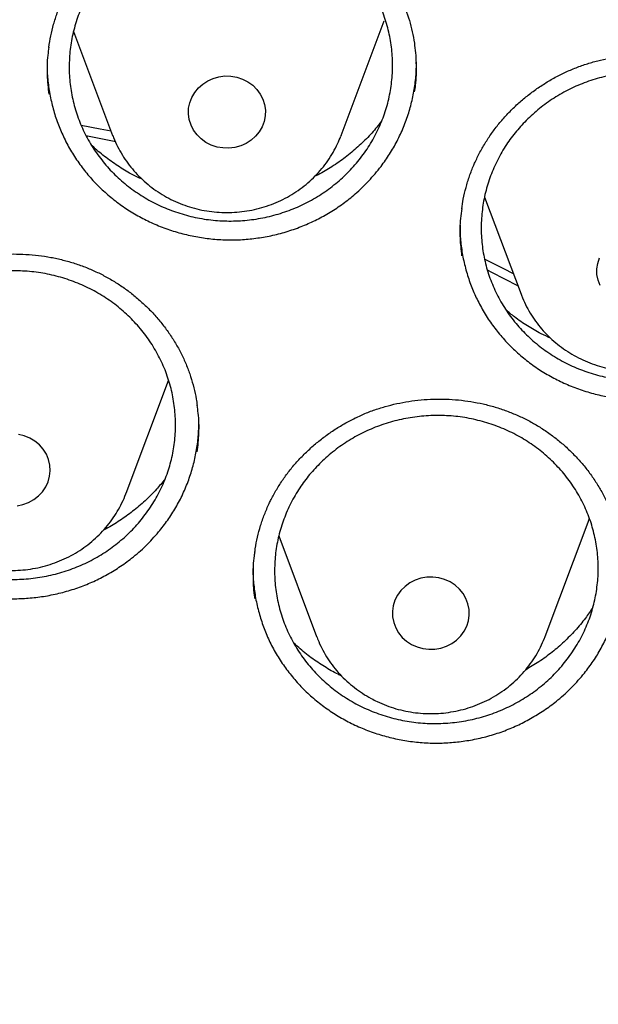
# Model space of a CAD drawing. Header units: millimetres. Extents: x 8 to 1233, y 12 to 1462.
# Tile 60 of 127: x 455 to 461, y 1284 to 1294. Entities that reach past the tile are written whole.
import ezdxf

# ---------------------------------------------------------------- set-up
doc = ezdxf.new("R2010")
doc.units = ezdxf.units.MM

msp = doc.modelspace()

# ---------------------------------------------------------------- linework, layer by layer
at = {"color": 7, "linetype": 'Continuous', "lineweight": 30}
for p, q in [((458.043, 1293.244), (458.49, 1294.433)), ((455.261, 1294.323), (455.667, 1293.244)), ((458.823, 1293.988), (458.823, 1294.006)), ((458.043, 1293.244), (458.04, 1293.235)), ((459.533, 1292.602), (459.912, 1291.595)), ((455.806, 1289.526), (456.247, 1290.698)), ((460.163, 1288.038), (460.61, 1289.226)), ((460.61, 1289.226), (460.625, 1289.266)), ((457.394, 1289.083), (457.787, 1288.038))]:
    msp.add_line(p, q, dxfattribs=at)
at = {"color": 7, "linetype": 'Continuous', "lineweight": 30, "flags": 128}
for points in [[(456.959, 1293.848), (457.018, 1293.829), (457.073, 1293.801), (457.123, 1293.765), (457.166, 1293.722), (457.202, 1293.673), (457.229, 1293.62), (457.246, 1293.564), (457.255, 1293.505), (457.253, 1293.447), (457.242, 1293.389), (457.221, 1293.333), (457.191, 1293.281), (457.152, 1293.235), (457.107, 1293.194), (457.055, 1293.161), (456.998, 1293.135), (456.938, 1293.119), (456.876, 1293.111), (456.813, 1293.113), (456.752, 1293.123), (456.692, 1293.143), (456.637, 1293.171), (456.587, 1293.207), (456.544, 1293.25), (456.509, 1293.298), (456.482, 1293.351), (456.464, 1293.408), (456.456, 1293.466), (456.457, 1293.525), (456.469, 1293.583), (456.49, 1293.638), (456.52, 1293.69), (456.558, 1293.737), (456.603, 1293.777), (456.655, 1293.811), (456.712, 1293.836), (456.772, 1293.853), (456.834, 1293.861), (456.897, 1293.859), (456.959, 1293.848)], [(455.341, 1293.351), (455.537, 1293.313), (455.65, 1293.29)], [(455.699, 1293.176), (455.404, 1293.235), (455.392, 1293.238)], [(460.735, 1291.684), (460.714, 1291.739), (460.702, 1291.797), (460.7, 1291.856), (460.709, 1291.914), (460.727, 1291.971)], [(459.537, 1291.959), (459.729, 1291.862), (459.831, 1291.81)], [(459.879, 1291.681), (459.61, 1291.819), (459.569, 1291.839)], [(454.674, 1289.395), (454.735, 1289.408), (454.793, 1289.43), (454.848, 1289.46), (454.896, 1289.497), (454.938, 1289.541), (454.971, 1289.591), (454.996, 1289.645), (455.012, 1289.702), (455.018, 1289.76), (455.014, 1289.819), (455.001, 1289.877), (454.978, 1289.931), (454.946, 1289.982), (454.906, 1290.028), (454.859, 1290.067), (454.806, 1290.098), (454.748, 1290.122), (454.688, 1290.137)], [(458.775, 1287.954), (458.832, 1287.929), (458.892, 1287.912), (458.954, 1287.904), (459.017, 1287.906), (459.078, 1287.917), (459.138, 1287.936), (459.193, 1287.965), (459.243, 1288), (459.286, 1288.043), (459.321, 1288.092), (459.348, 1288.145), (459.366, 1288.201), (459.374, 1288.26), (459.373, 1288.318), (459.361, 1288.376), (459.34, 1288.432), (459.31, 1288.484), (459.272, 1288.53), (459.227, 1288.571), (459.175, 1288.604), (459.118, 1288.63), (459.058, 1288.646), (458.996, 1288.654), (458.933, 1288.652), (458.871, 1288.642), (458.812, 1288.622), (458.757, 1288.594), (458.707, 1288.558), (458.664, 1288.515), (458.629, 1288.467), (458.602, 1288.414), (458.584, 1288.357), (458.575, 1288.299), (458.577, 1288.24), (458.589, 1288.182), (458.61, 1288.127), (458.639, 1288.075), (458.678, 1288.028), (458.723, 1287.988), (458.775, 1287.954)]]:
    msp.add_lwpolyline(points, dxfattribs=at)
at = {"color": 7, "linetype": 'Continuous', "lineweight": 30}
for points, knots in [([(419.828, 1282.175), (419.846, 1282.305), (419.888, 1282.601), (419.963, 1283.059), (420.052, 1283.551), (420.149, 1284.042), (420.255, 1284.531), (420.369, 1285.018), (420.491, 1285.503), (420.622, 1285.987), (420.761, 1286.468), (420.909, 1286.948), (421.065, 1287.425), (421.229, 1287.899), (421.401, 1288.371), (421.582, 1288.84), (421.77, 1289.307), (421.967, 1289.77), (422.171, 1290.231), (422.384, 1290.688), (422.604, 1291.142), (422.833, 1291.593), (423.069, 1292.04), (423.312, 1292.483), (423.564, 1292.923), (423.823, 1293.359), (424.089, 1293.79), (424.363, 1294.218), (424.645, 1294.641), (424.933, 1295.06), (425.229, 1295.475), (425.532, 1295.885), (425.842, 1296.291), (426.159, 1296.691), (426.483, 1297.087), (426.814, 1297.478), (427.151, 1297.863), (427.495, 1298.244), (427.846, 1298.619), (428.203, 1298.989), (428.566, 1299.353), (428.936, 1299.711), (429.311, 1300.065), (429.693, 1300.412), (430.081, 1300.753), (430.475, 1301.089), (430.874, 1301.418), (431.28, 1301.741), (431.69, 1302.058), (432.106, 1302.369), (432.528, 1302.673), (432.954, 1302.971), (433.386, 1303.263), (433.823, 1303.547), (434.264, 1303.825), (434.711, 1304.097), (435.162, 1304.361), (435.617, 1304.619), (436.077, 1304.869), (436.541, 1305.113), (437.01, 1305.349), (437.482, 1305.579), (437.958, 1305.801), (438.438, 1306.016), (438.922, 1306.223), (439.409, 1306.423), (439.9, 1306.616), (440.394, 1306.801), (440.891, 1306.978), (441.391, 1307.148), (441.894, 1307.311), (442.4, 1307.465), (442.908, 1307.612), (443.419, 1307.751), (443.932, 1307.883), (444.447, 1308.006), (444.964, 1308.122), (445.484, 1308.23), (446.005, 1308.33), (446.528, 1308.421), (447.052, 1308.505), (447.578, 1308.581), (448.105, 1308.649), (448.633, 1308.709), (449.162, 1308.761), (449.692, 1308.805), (450.222, 1308.84), (450.753, 1308.868), (451.285, 1308.888), (451.816, 1308.899), (452.348, 1308.902), (452.88, 1308.897), (453.412, 1308.885), (453.943, 1308.864), (454.474, 1308.835), (455.005, 1308.797), (455.534, 1308.752), (456.063, 1308.699), (456.591, 1308.638), (457.118, 1308.568), (457.643, 1308.491), (458.167, 1308.405), (458.69, 1308.312), (459.21, 1308.211), (459.729, 1308.102), (460.246, 1307.984), (460.761, 1307.86), (461.274, 1307.727), (461.784, 1307.586), (462.292, 1307.438), (462.797, 1307.282), (463.3, 1307.118), (463.799, 1306.947), (464.296, 1306.768), (464.789, 1306.581), (465.279, 1306.387), (465.766, 1306.186), (466.249, 1305.977), (466.728, 1305.761), (467.204, 1305.538), (467.675, 1305.307), (468.143, 1305.069), (468.606, 1304.825), (469.066, 1304.573), (469.52, 1304.314), (469.97, 1304.048), (470.416, 1303.776), (470.857, 1303.496), (471.292, 1303.21), (471.723, 1302.918), (472.149, 1302.619), (472.569, 1302.313), (472.984, 1302.001), (473.394, 1301.683), (473.798, 1301.359), (474.197, 1301.028), (474.589, 1300.692), (474.976, 1300.349), (475.357, 1300.001), (475.731, 1299.647), (476.1, 1299.287), (476.462, 1298.922), (476.818, 1298.551), (477.167, 1298.175), (477.51, 1297.794), (477.847, 1297.407), (478.176, 1297.016), (478.499, 1296.619), (478.814, 1296.218), (479.123, 1295.812), (479.425, 1295.401), (479.719, 1294.985), (480.007, 1294.565), (480.287, 1294.141), (480.559, 1293.713), (480.824, 1293.28), (481.082, 1292.844), (481.332, 1292.404), (481.574, 1291.96), (481.809, 1291.512), (482.036, 1291.061), (482.255, 1290.606), (482.466, 1290.148), (482.669, 1289.687), (482.864, 1289.223), (483.051, 1288.756), (483.23, 1288.286), (483.401, 1287.814), (483.564, 1287.339), (483.718, 1286.862), (483.864, 1286.382), (484.002, 1285.9), (484.131, 1285.416), (484.252, 1284.93), (484.365, 1284.443), (484.469, 1283.954), (484.565, 1283.463), (484.652, 1282.971), (484.73, 1282.477), (484.785, 1282.097), (484.812, 1281.881), (484.818, 1281.83)], [0, 0, 0, 0, 0.004439, 0.010056, 0.015673, 0.021289, 0.026906, 0.032523, 0.038139, 0.043756, 0.049373, 0.054989, 0.060606, 0.066222, 0.071838, 0.077455, 0.083071, 0.088687, 0.094304, 0.09992, 0.105536, 0.111152, 0.116768, 0.122384, 0.128, 0.133616, 0.139232, 0.144847, 0.150463, 0.156079, 0.161694, 0.16731, 0.172925, 0.178541, 0.184156, 0.189772, 0.195387, 0.201002, 0.206617, 0.212232, 0.217847, 0.223462, 0.229077, 0.234692, 0.240307, 0.245922, 0.251536, 0.257151, 0.262766, 0.26838, 0.273995, 0.279609, 0.285224, 0.290838, 0.296453, 0.302067, 0.307681, 0.313296, 0.31891, 0.324524, 0.330138, 0.335752, 0.341366, 0.346981, 0.352595, 0.358209, 0.363823, 0.369436, 0.37505, 0.380664, 0.386278, 0.391892, 0.397506, 0.40312, 0.408734, 0.414347, 0.419961, 0.425575, 0.431189, 0.436802, 0.442416, 0.44803, 0.453643, 0.459257, 0.464871, 0.470484, 0.476098, 0.481712, 0.487325, 0.492939, 0.498553, 0.504166, 0.50978, 0.515393, 0.521007, 0.526621, 0.532234, 0.537848, 0.543462, 0.549075, 0.554689, 0.560303, 0.565916, 0.57153, 0.577144, 0.582757, 0.588371, 0.593985, 0.599599, 0.605212, 0.610826, 0.61644, 0.622054, 0.627668, 0.633282, 0.638895, 0.644509, 0.650123, 0.655737, 0.661351, 0.666965, 0.672579, 0.678193, 0.683808, 0.689422, 0.695036, 0.70065, 0.706264, 0.711879, 0.717493, 0.723107, 0.728722, 0.734336, 0.739951, 0.745565, 0.75118, 0.756794, 0.762409, 0.768024, 0.773639, 0.779253, 0.784868, 0.790483, 0.796098, 0.801713, 0.807328, 0.812943, 0.818559, 0.824174, 0.829789, 0.835405, 0.84102, 0.846636, 0.852251, 0.857867, 0.863482, 0.869098, 0.874714, 0.88033, 0.885945, 0.891561, 0.897177, 0.902793, 0.90841, 0.914026, 0.919642, 0.925258, 0.930874, 0.936491, 0.942107, 0.947724, 0.95334, 0.958956, 0.964573, 0.97019, 0.975806, 0.981423, 0.98704, 0.992656, 0.998273, 1, 1, 1, 1]), ([(455.154, 1294.668), (455.163, 1294.686), (455.189, 1294.741), (455.239, 1294.83), (455.307, 1294.933), (455.381, 1295.032), (455.463, 1295.127), (455.552, 1295.217), (455.647, 1295.302), (455.748, 1295.38), (455.854, 1295.452), (455.964, 1295.517), (456.078, 1295.575), (456.195, 1295.624), (456.314, 1295.665), (456.436, 1295.699), (456.56, 1295.725), (456.687, 1295.743), (456.816, 1295.753), (456.946, 1295.755), (457.076, 1295.749), (457.206, 1295.735), (457.333, 1295.712), (457.458, 1295.682), (457.579, 1295.645), (457.696, 1295.6), (457.809, 1295.547), (457.918, 1295.487), (458.024, 1295.42), (458.126, 1295.346), (458.222, 1295.264), (458.314, 1295.177), (458.399, 1295.084), (458.477, 1294.985), (458.548, 1294.883), (458.612, 1294.776), (458.667, 1294.666), (458.714, 1294.553), (458.753, 1294.438), (458.783, 1294.321), (458.8, 1294.235), (458.806, 1294.188), (458.806, 1294.181)], [0, 0, 0, 0, 0.012719, 0.038224, 0.063856, 0.089669, 0.115636, 0.141723, 0.167883, 0.194062, 0.220191, 0.246217, 0.272092, 0.297781, 0.323242, 0.348537, 0.374038, 0.399826, 0.425844, 0.452022, 0.478281, 0.504527, 0.53066, 0.556605, 0.5823, 0.607698, 0.632869, 0.658318, 0.684, 0.709898, 0.735967, 0.762153, 0.788399, 0.814637, 0.840805, 0.866857, 0.892761, 0.918501, 0.944084, 0.969796, 0.995676, 1, 1, 1, 1]), ([(455.677, 1295.065), (455.722, 1295.108), (455.812, 1295.193), (455.965, 1295.301), (456.128, 1295.394), (456.301, 1295.468), (456.482, 1295.523), (456.667, 1295.559), (456.856, 1295.574), (457.045, 1295.569), (457.233, 1295.544), (457.416, 1295.498), (457.592, 1295.434), (457.76, 1295.351), (457.917, 1295.25), (458.06, 1295.133), (458.19, 1295.001), (458.303, 1294.856), (458.398, 1294.7), (458.474, 1294.535), (458.53, 1294.362), (458.566, 1294.184), (458.58, 1294.003), (458.573, 1293.822), (458.545, 1293.643), (458.497, 1293.468), (458.427, 1293.299), (458.339, 1293.138), (458.233, 1292.988), (458.109, 1292.85), (457.97, 1292.726), (457.818, 1292.617), (457.653, 1292.526), (457.48, 1292.453), (457.299, 1292.399), (457.112, 1292.365), (456.924, 1292.351), (456.734, 1292.357), (456.547, 1292.384), (456.365, 1292.431), (456.189, 1292.496), (456.022, 1292.581), (455.866, 1292.683), (455.722, 1292.8), (455.594, 1292.933), (455.483, 1293.079), (455.389, 1293.235), (455.314, 1293.402), (455.259, 1293.575), (455.224, 1293.753), (455.212, 1293.933), (455.22, 1294.114), (455.249, 1294.294), (455.299, 1294.469), (455.369, 1294.637), (455.457, 1294.794), (455.559, 1294.938), (455.638, 1295.023), (455.677, 1295.065)], [0, 0, 0, 0, 0.01788, 0.035817, 0.053698, 0.071578, 0.089516, 0.107396, 0.125271, 0.143202, 0.161077, 0.178947, 0.196873, 0.214742, 0.232611, 0.250536, 0.268405, 0.286277, 0.304206, 0.322078, 0.339956, 0.357892, 0.375771, 0.393656, 0.411598, 0.429484, 0.447373, 0.465319, 0.483208, 0.501097, 0.519043, 0.536931, 0.554815, 0.572756, 0.59064, 0.608516, 0.62645, 0.644327, 0.662198, 0.680125, 0.697996, 0.715864, 0.73379, 0.751658, 0.769528, 0.787456, 0.805326, 0.823203, 0.841136, 0.859012, 0.876896, 0.894836, 0.91272, 0.930608, 0.948554, 0.966442, 0.983221, 1, 1, 1, 1]), ([(455.003, 1294.158), (455.01, 1294.198), (455.022, 1294.278), (455.052, 1294.398), (455.09, 1294.516), (455.125, 1294.605), (455.148, 1294.655), (455.154, 1294.668)], [0, 0, 0, 0, 0.22813, 0.460462, 0.691551, 0.921145, 1, 1, 1, 1]), ([(455.005, 1294.16), (455, 1294.132), (454.985, 1294.037), (454.982, 1293.872), (454.996, 1293.737), (455.003, 1293.671)], [0, 0, 0, 0, 0.171891, 0.592036, 1, 1, 1, 1]), ([(458.805, 1293.696), (458.809, 1293.719), (458.825, 1293.81), (458.826, 1293.971), (458.821, 1294.112), (458.807, 1294.182), (458.807, 1294.184)], [0, 0, 0, 0, 0.142802, 0.564481, 0.986896, 1, 1, 1, 1]), ([(459.438, 1292.974), (459.447, 1292.992), (459.473, 1293.047), (459.522, 1293.137), (459.588, 1293.24), (459.662, 1293.341), (459.743, 1293.436), (459.831, 1293.528), (459.925, 1293.613), (460.025, 1293.693), (460.13, 1293.766), (460.24, 1293.833), (460.353, 1293.891), (460.469, 1293.942), (460.588, 1293.985), (460.709, 1294.02), (460.833, 1294.048), (460.96, 1294.068), (461.089, 1294.08), (461.219, 1294.084), (461.349, 1294.079), (461.479, 1294.067), (461.606, 1294.047), (461.731, 1294.018), (461.853, 1293.983), (461.97, 1293.939), (462.084, 1293.888), (462.194, 1293.83), (462.3, 1293.765), (462.402, 1293.692), (462.5, 1293.612), (462.592, 1293.526), (462.678, 1293.435), (462.758, 1293.338), (462.83, 1293.236), (462.894, 1293.131), (462.95, 1293.022), (462.999, 1292.91), (463.038, 1292.796), (463.07, 1292.679), (463.089, 1292.587), (463.095, 1292.534), (463.097, 1292.521)], [0, 0, 0, 0, 0.0126719, 0.0380718, 0.0635977, 0.0893032, 0.1151634, 0.1411422, 0.1671951, 0.1932688, 0.2192931, 0.2452154, 0.2709891, 0.2965771, 0.3219402, 0.3471363, 0.3725377, 0.3982252, 0.4241417, 0.4502178, 0.4763746, 0.5025176, 0.5285475, 0.5543899, 0.5799829, 0.6052814, 0.6303515, 0.6556978, 0.6812768, 0.7070723, 0.7330386, 0.7591225, 0.7852662, 0.8114021, 0.8374672, 0.8634169, 0.8892182, 0.9148557, 0.9403368, 0.965945, 0.9917223, 1, 1, 1, 1]), ([(454.987, 1293.987), (454.986, 1293.972), (454.984, 1293.905), (454.995, 1293.787), (455.019, 1293.633), (455.057, 1293.481), (455.108, 1293.335), (455.171, 1293.194), (455.247, 1293.056), (455.336, 1292.926), (455.434, 1292.804), (455.543, 1292.691), (455.663, 1292.586), (455.791, 1292.491), (455.927, 1292.407), (456.069, 1292.335), (456.219, 1292.274), (456.374, 1292.225), (456.531, 1292.19), (456.69, 1292.167), (456.852, 1292.156), (457.015, 1292.159), (457.175, 1292.176), (457.334, 1292.204), (457.491, 1292.246), (457.644, 1292.301), (457.79, 1292.367), (457.93, 1292.444), (458.064, 1292.533), (458.199, 1292.641), (458.334, 1292.769), (458.416, 1292.871), (458.457, 1292.922)], [0, 0, 0, 0, 0.009998, 0.043134, 0.077236, 0.111338, 0.144389, 0.177439, 0.211443, 0.245447, 0.278528, 0.31161, 0.345644, 0.379676, 0.412814, 0.445951, 0.480055, 0.514159, 0.547225, 0.58029, 0.614314, 0.648338, 0.681413, 0.714489, 0.748525, 0.782561, 0.815624, 0.848687, 0.882708, 0.91673, 0.958138, 1, 1, 1, 1]), ([(458.457, 1292.922), (458.488, 1292.964), (458.548, 1293.048), (458.626, 1293.185), (458.693, 1293.328), (458.746, 1293.476), (458.786, 1293.626), (458.812, 1293.779), (458.824, 1293.885), (458.823, 1293.94), (458.823, 1293.943)], [0, 0, 0, 0, 0.1401716, 0.2803482, 0.4246013, 0.5688515, 0.7088243, 0.8488004, 0.9928687, 1, 1, 1, 1]), ([(459.966, 1293.398), (460.011, 1293.441), (460.101, 1293.526), (460.254, 1293.634), (460.417, 1293.727), (460.591, 1293.801), (460.772, 1293.856), (460.958, 1293.891), (461.147, 1293.907), (461.336, 1293.902), (461.523, 1293.876), (461.706, 1293.831), (461.882, 1293.766), (462.049, 1293.684), (462.206, 1293.583), (462.349, 1293.466), (462.477, 1293.335), (462.589, 1293.19), (462.684, 1293.034), (462.759, 1292.869), (462.814, 1292.697), (462.849, 1292.519), (462.863, 1292.339), (462.855, 1292.158), (462.826, 1291.979), (462.777, 1291.804), (462.707, 1291.636), (462.617, 1291.475), (462.51, 1291.325), (462.386, 1291.188), (462.246, 1291.064), (462.094, 1290.956), (461.929, 1290.865), (461.755, 1290.792), (461.574, 1290.738), (461.387, 1290.704), (461.199, 1290.69), (461.009, 1290.696), (460.822, 1290.723), (460.64, 1290.769), (460.464, 1290.835), (460.298, 1290.919), (460.142, 1291.021), (460, 1291.138), (459.872, 1291.271), (459.761, 1291.416), (459.668, 1291.573), (459.594, 1291.738), (459.54, 1291.911), (459.507, 1292.089), (459.495, 1292.269), (459.504, 1292.45), (459.534, 1292.629), (459.585, 1292.803), (459.656, 1292.971), (459.744, 1293.128), (459.847, 1293.272), (459.926, 1293.356), (459.966, 1293.398)], [0, 0, 0, 0, 0.017885, 0.035827, 0.053712, 0.071598, 0.08954, 0.107426, 0.125306, 0.143243, 0.161123, 0.178996, 0.196926, 0.214799, 0.232668, 0.250594, 0.268462, 0.286331, 0.304257, 0.322126, 0.339999, 0.35793, 0.375803, 0.393684, 0.411621, 0.429501, 0.447388, 0.465331, 0.483218, 0.501108, 0.519054, 0.536944, 0.554832, 0.572776, 0.590664, 0.608546, 0.626486, 0.644368, 0.662243, 0.680175, 0.69805, 0.71592, 0.733847, 0.751716, 0.769585, 0.78751, 0.805378, 0.82325, 0.841178, 0.85905, 0.876928, 0.894863, 0.912741, 0.930626, 0.948568, 0.966453, 0.983227, 1, 1, 1, 1]), ([(458.463, 1293.396), (458.455, 1293.384), (458.416, 1293.329), (458.334, 1293.237), (458.216, 1293.121), (458.087, 1293.013), (457.949, 1292.918), (457.842, 1292.853), (457.781, 1292.824), (457.769, 1292.819)], [0, 0, 0, 0, 0.045841, 0.226264, 0.406688, 0.592349, 0.778009, 0.958519, 1, 1, 1, 1]), ([(455.669, 1293.243), (455.674, 1293.228), (455.691, 1293.18), (455.729, 1293.105), (455.78, 1293.017), (455.839, 1292.934), (455.904, 1292.856), (455.976, 1292.783), (456.054, 1292.716), (456.138, 1292.655), (456.227, 1292.602), (456.32, 1292.555), (456.416, 1292.517), (456.516, 1292.485), (456.619, 1292.462), (456.723, 1292.448), (456.828, 1292.441), (456.933, 1292.443), (457.038, 1292.454), (457.141, 1292.472), (457.243, 1292.5), (457.342, 1292.535), (457.438, 1292.578), (457.529, 1292.628), (457.616, 1292.686), (457.698, 1292.75), (457.773, 1292.821), (457.843, 1292.897), (457.905, 1292.979), (457.96, 1293.066), (458.005, 1293.151), (458.029, 1293.209), (458.039, 1293.235)], [0, 0, 0, 0, 0.016733, 0.050354, 0.084015, 0.117725, 0.151491, 0.185319, 0.219211, 0.253169, 0.287192, 0.321278, 0.355423, 0.389621, 0.423868, 0.458157, 0.49248, 0.52683, 0.561198, 0.595575, 0.629951, 0.664317, 0.698665, 0.732985, 0.767267, 0.801504, 0.835686, 0.869807, 0.903861, 0.937846, 0.97176, 1, 1, 1, 1]), ([(455.973, 1292.788), (455.936, 1292.805), (455.849, 1292.846), (455.718, 1292.926), (455.582, 1293.024), (455.493, 1293.096), (455.452, 1293.137), (455.451, 1293.138)], [0, 0, 0, 0, 0.196066, 0.456068, 0.723628, 0.991188, 1, 1, 1, 1]), ([(459.296, 1292.481), (459.301, 1292.515), (459.312, 1292.589), (459.339, 1292.702), (459.375, 1292.82), (459.41, 1292.911), (459.433, 1292.961), (459.438, 1292.974)], [0, 0, 0, 0, 0.198896, 0.439646, 0.679099, 0.916995, 1, 1, 1, 1]), ([(459.297, 1292.484), (459.292, 1292.45), (459.276, 1292.348), (459.274, 1292.183), (459.288, 1292.054), (459.295, 1291.994)], [0, 0, 0, 0, 0.209103, 0.627748, 1, 1, 1, 1]), ([(459.278, 1292.311), (459.278, 1292.29), (459.277, 1292.218), (459.288, 1292.094), (459.314, 1291.94), (459.354, 1291.79), (459.406, 1291.644), (459.471, 1291.504), (459.548, 1291.368), (459.638, 1291.239), (459.737, 1291.12), (459.847, 1291.008), (459.968, 1290.905), (460.097, 1290.811), (460.234, 1290.73), (460.377, 1290.66), (460.527, 1290.601), (460.682, 1290.554), (460.839, 1290.521), (460.998, 1290.5), (461.161, 1290.492), (461.324, 1290.497), (461.484, 1290.515), (461.642, 1290.546), (461.799, 1290.59), (461.951, 1290.646), (462.096, 1290.714), (462.236, 1290.793), (462.369, 1290.884), (462.503, 1290.994), (462.637, 1291.123), (462.718, 1291.226), (462.759, 1291.278)], [0, 0, 0, 0, 0.013678, 0.046682, 0.080649, 0.114617, 0.147528, 0.180439, 0.2143, 0.248161, 0.281101, 0.314042, 0.34793, 0.381817, 0.414818, 0.447819, 0.481782, 0.515745, 0.548682, 0.581619, 0.615511, 0.649402, 0.682361, 0.715319, 0.749235, 0.78315, 0.816102, 0.849054, 0.882962, 0.916869, 0.958207, 1, 1, 1, 1]), ([(452.927, 1291.006), (452.937, 1291.024), (452.965, 1291.077), (453.019, 1291.163), (453.091, 1291.263), (453.17, 1291.358), (453.256, 1291.449), (453.349, 1291.535), (453.448, 1291.615), (453.552, 1291.689), (453.661, 1291.756), (453.774, 1291.815), (453.891, 1291.867), (454.01, 1291.911), (454.131, 1291.948), (454.254, 1291.976), (454.379, 1291.996), (454.507, 1292.008), (454.636, 1292.013), (454.766, 1292.009), (454.896, 1291.998), (455.024, 1291.978), (455.151, 1291.95), (455.274, 1291.915), (455.394, 1291.872), (455.508, 1291.822), (455.619, 1291.765), (455.725, 1291.701), (455.828, 1291.63), (455.926, 1291.551), (456.019, 1291.467), (456.107, 1291.376), (456.188, 1291.279), (456.262, 1291.178), (456.328, 1291.073), (456.387, 1290.964), (456.437, 1290.852), (456.479, 1290.738), (456.512, 1290.622), (456.535, 1290.522), (456.543, 1290.46), (456.546, 1290.437)], [0, 0, 0, 0, 0.012922, 0.038831, 0.064869, 0.091089, 0.117466, 0.143964, 0.170536, 0.197129, 0.223671, 0.250109, 0.276394, 0.302489, 0.328355, 0.35405, 0.379953, 0.406149, 0.43258, 0.459175, 0.485855, 0.512524, 0.53908, 0.565446, 0.59156, 0.617375, 0.642956, 0.668813, 0.694912, 0.721231, 0.747725, 0.774339, 0.801016, 0.827686, 0.854286, 0.880771, 0.907107, 0.933277, 0.959289, 0.985424, 1, 1, 1, 1]), ([(453.429, 1291.346), (453.474, 1291.388), (453.565, 1291.471), (453.718, 1291.578), (453.882, 1291.669), (454.057, 1291.741), (454.238, 1291.794), (454.424, 1291.827), (454.613, 1291.84), (454.802, 1291.833), (454.99, 1291.806), (455.172, 1291.759), (455.348, 1291.693), (455.516, 1291.608), (455.672, 1291.506), (455.814, 1291.388), (455.943, 1291.255), (456.054, 1291.11), (456.148, 1290.953), (456.223, 1290.787), (456.277, 1290.615), (456.311, 1290.437), (456.324, 1290.257), (456.316, 1290.076), (456.286, 1289.898), (456.236, 1289.724), (456.165, 1289.556), (456.075, 1289.397), (455.967, 1289.248), (455.842, 1289.112), (455.702, 1288.99), (455.548, 1288.883), (455.383, 1288.794), (455.208, 1288.724), (455.027, 1288.671), (454.84, 1288.639), (454.651, 1288.627), (454.462, 1288.636), (454.275, 1288.664), (454.092, 1288.713), (453.917, 1288.78), (453.75, 1288.866), (453.595, 1288.969), (453.453, 1289.088), (453.326, 1289.222), (453.216, 1289.368), (453.123, 1289.525), (453.05, 1289.692), (452.996, 1289.865), (452.963, 1290.042), (452.952, 1290.223), (452.962, 1290.403), (452.993, 1290.581), (453.045, 1290.755), (453.117, 1290.923), (453.206, 1291.078), (453.309, 1291.22), (453.389, 1291.304), (453.429, 1291.346)], [0, 0, 0, 0, 0.017878, 0.035814, 0.053692, 0.071571, 0.089506, 0.107385, 0.125259, 0.14319, 0.161064, 0.178935, 0.196863, 0.214734, 0.232605, 0.250533, 0.268404, 0.286279, 0.304211, 0.322085, 0.339966, 0.357903, 0.375783, 0.393668, 0.411611, 0.429496, 0.447383, 0.465328, 0.483215, 0.501101, 0.519043, 0.536929, 0.55481, 0.572749, 0.59063, 0.608506, 0.626438, 0.644314, 0.662186, 0.680114, 0.697986, 0.715856, 0.733784, 0.751654, 0.769528, 0.787458, 0.805331, 0.82321, 0.841145, 0.859024, 0.876908, 0.894849, 0.912733, 0.93062, 0.948564, 0.966451, 0.983225, 1, 1, 1, 1]), ([(459.913, 1291.594), (459.918, 1291.581), (459.934, 1291.537), (459.969, 1291.463), (460.019, 1291.375), (460.078, 1291.292), (460.142, 1291.213), (460.214, 1291.14), (460.292, 1291.072), (460.375, 1291.011), (460.463, 1290.957), (460.556, 1290.91), (460.652, 1290.87), (460.752, 1290.838), (460.854, 1290.815), (460.958, 1290.799), (461.063, 1290.792), (461.168, 1290.793), (461.273, 1290.803), (461.376, 1290.821), (461.478, 1290.847), (461.578, 1290.881), (461.674, 1290.924), (461.766, 1290.973), (461.853, 1291.03), (461.935, 1291.094), (462.011, 1291.164), (462.081, 1291.24), (462.144, 1291.322), (462.2, 1291.408), (462.248, 1291.497), (462.274, 1291.56), (462.287, 1291.591)], [0, 0, 0, 0, 0.013632, 0.047176, 0.080759, 0.114389, 0.148075, 0.181822, 0.215634, 0.249511, 0.283453, 0.317458, 0.351522, 0.385641, 0.419808, 0.454017, 0.488262, 0.522534, 0.556825, 0.591126, 0.625427, 0.659719, 0.693993, 0.72824, 0.762451, 0.796616, 0.830728, 0.86478, 0.898766, 0.932682, 0.966528, 1, 1, 1, 1]), ([(460.22, 1291.137), (460.186, 1291.152), (460.103, 1291.189), (459.978, 1291.263), (459.856, 1291.345), (459.786, 1291.405), (459.758, 1291.429)], [0, 0, 0, 0, 0.197677, 0.496051, 0.794424, 1, 1, 1, 1]), ([(456.547, 1289.956), (456.554, 1290.021), (456.568, 1290.155), (456.564, 1290.317), (456.549, 1290.413), (456.544, 1290.44)], [0, 0, 0, 0, 0.403286, 0.827832, 1, 1, 1, 1]), ([(457.314, 1289.46), (457.324, 1289.478), (457.351, 1289.531), (457.404, 1289.619), (457.473, 1289.72), (457.55, 1289.817), (457.635, 1289.909), (457.726, 1289.997), (457.823, 1290.079), (457.926, 1290.155), (458.033, 1290.225), (458.145, 1290.287), (458.26, 1290.342), (458.378, 1290.389), (458.499, 1290.427), (458.621, 1290.458), (458.746, 1290.481), (458.873, 1290.497), (459.002, 1290.505), (459.132, 1290.504), (459.262, 1290.496), (459.391, 1290.479), (459.518, 1290.455), (459.642, 1290.422), (459.763, 1290.382), (459.878, 1290.335), (459.99, 1290.281), (460.098, 1290.22), (460.202, 1290.151), (460.302, 1290.075), (460.396, 1289.993), (460.486, 1289.904), (460.569, 1289.81), (460.645, 1289.711), (460.713, 1289.607), (460.774, 1289.5), (460.827, 1289.39), (460.871, 1289.277), (460.907, 1289.162), (460.933, 1289.051), (460.944, 1288.978), (460.949, 1288.945)], [0, 0, 0, 0, 0.0128299, 0.0385456, 0.0643882, 0.0904118, 0.1165914, 0.1428909, 0.1692651, 0.1956608, 0.2220065, 0.2482492, 0.2743415, 0.3002458, 0.3259227, 0.3514285, 0.3771414, 0.4031448, 0.4293813, 0.4557808, 0.4822637, 0.508735, 0.5350934, 0.5612637, 0.5871829, 0.6128051, 0.6381948, 0.6638561, 0.6897592, 0.7158822, 0.742179, 0.7685961, 0.7950751, 0.8215483, 0.8479515, 0.8742398, 0.9003797, 0.9263553, 0.9521732, 0.9781136, 1, 1, 1, 1]), ([(457.832, 1289.846), (457.878, 1289.888), (457.969, 1289.971), (458.124, 1290.077), (458.288, 1290.167), (458.463, 1290.239), (458.645, 1290.291), (458.831, 1290.324), (459.021, 1290.337), (459.21, 1290.33), (459.397, 1290.302), (459.579, 1290.254), (459.755, 1290.188), (459.921, 1290.103), (460.076, 1290), (460.218, 1289.882), (460.345, 1289.749), (460.455, 1289.604), (460.548, 1289.447), (460.621, 1289.282), (460.674, 1289.109), (460.707, 1288.932), (460.719, 1288.752), (460.708, 1288.572), (460.677, 1288.394), (460.626, 1288.22), (460.554, 1288.053), (460.462, 1287.894), (460.353, 1287.746), (460.227, 1287.61), (460.086, 1287.489), (459.932, 1287.383), (459.766, 1287.295), (459.591, 1287.224), (459.409, 1287.173), (459.222, 1287.141), (459.033, 1287.13), (458.843, 1287.138), (458.657, 1287.167), (458.475, 1287.216), (458.299, 1287.284), (458.134, 1287.37), (457.98, 1287.473), (457.838, 1287.593), (457.713, 1287.726), (457.603, 1287.873), (457.512, 1288.03), (457.44, 1288.196), (457.388, 1288.369), (457.357, 1288.547), (457.347, 1288.727), (457.358, 1288.907), (457.39, 1289.084), (457.444, 1289.258), (457.517, 1289.425), (457.607, 1289.579), (457.712, 1289.721), (457.792, 1289.805), (457.832, 1289.846)], [0, 0, 0, 0, 0.017884, 0.035824, 0.053708, 0.071592, 0.089533, 0.107417, 0.125296, 0.143233, 0.161112, 0.178987, 0.196918, 0.214792, 0.232663, 0.250591, 0.268462, 0.286333, 0.304261, 0.322132, 0.340006, 0.357938, 0.375813, 0.393693, 0.41163, 0.429511, 0.447396, 0.465338, 0.483223, 0.50111, 0.519055, 0.536942, 0.554828, 0.572771, 0.590657, 0.608538, 0.626476, 0.644357, 0.662233, 0.680166, 0.698042, 0.715913, 0.733842, 0.751713, 0.769584, 0.787511, 0.805382, 0.823255, 0.841186, 0.859059, 0.876937, 0.894873, 0.912751, 0.930635, 0.948576, 0.96646, 0.98323, 1, 1, 1, 1]), ([(452.723, 1290.256), (452.723, 1290.217), (452.724, 1290.126), (452.741, 1289.983), (452.772, 1289.83), (452.817, 1289.683), (452.873, 1289.539), (452.943, 1289.399), (453.025, 1289.265), (453.118, 1289.14), (453.222, 1289.022), (453.337, 1288.912), (453.461, 1288.812), (453.592, 1288.723), (453.731, 1288.645), (453.878, 1288.577), (454.031, 1288.522), (454.186, 1288.479), (454.344, 1288.45), (454.506, 1288.432), (454.669, 1288.428), (454.83, 1288.437), (454.99, 1288.459), (455.149, 1288.494), (455.304, 1288.541), (455.453, 1288.6), (455.596, 1288.671), (455.734, 1288.754), (455.875, 1288.856), (456.015, 1288.976), (456.101, 1289.074), (456.145, 1289.123)], [0, 0, 0, 0, 0.026028, 0.060736, 0.095445, 0.129089, 0.162733, 0.197348, 0.231961, 0.265644, 0.299328, 0.333979, 0.36863, 0.402376, 0.436122, 0.470852, 0.505581, 0.539256, 0.572931, 0.607582, 0.642233, 0.675914, 0.709595, 0.744255, 0.778915, 0.812577, 0.846239, 0.880877, 0.915515, 0.957529, 1, 1, 1, 1]), ([(456.145, 1289.123), (456.177, 1289.163), (456.242, 1289.245), (456.326, 1289.378), (456.399, 1289.517), (456.459, 1289.663), (456.506, 1289.811), (456.539, 1289.962), (456.56, 1290.114), (456.563, 1290.217), (456.564, 1290.267)], [0, 0, 0, 0, 0.124004, 0.248013, 0.375644, 0.503272, 0.626847, 0.750425, 0.877615, 1, 1, 1, 1]), ([(456.209, 1289.67), (456.181, 1289.635), (456.117, 1289.557), (456.005, 1289.445), (455.878, 1289.337), (455.742, 1289.241), (455.64, 1289.176), (455.581, 1289.147), (455.571, 1289.143)], [0, 0, 0, 0, 0.16387, 0.366253, 0.568636, 0.765396, 0.962156, 1, 1, 1, 1]), ([(454.404, 1288.741), (454.427, 1288.738), (454.484, 1288.729), (454.577, 1288.723), (454.682, 1288.724), (454.787, 1288.733), (454.891, 1288.751), (454.993, 1288.777), (455.092, 1288.811), (455.188, 1288.853), (455.281, 1288.902), (455.368, 1288.959), (455.45, 1289.023), (455.527, 1289.093), (455.597, 1289.168), (455.66, 1289.25), (455.717, 1289.335), (455.764, 1289.426), (455.794, 1289.489), (455.805, 1289.522), (455.805, 1289.523)], [0, 0, 0, 0, 0.0394016, 0.0994625, 0.1595666, 0.2197054, 0.2798605, 0.3400167, 0.4001584, 0.4602694, 0.5203332, 0.5803337, 0.6402553, 0.7000837, 0.7598066, 0.8194145, 0.8789009, 0.9382636, 0.9975043, 1, 1, 1, 1]), ([(457.145, 1288.915), (457.147, 1288.926), (457.153, 1288.978), (457.172, 1289.07), (457.204, 1289.189), (457.244, 1289.305), (457.282, 1289.395), (457.307, 1289.446), (457.314, 1289.46)], [0, 0, 0, 0, 0.060129, 0.276508, 0.492064, 0.706458, 0.919453, 1, 1, 1, 1]), ([(457.145, 1288.917), (457.142, 1288.904), (457.127, 1288.822), (457.125, 1288.671), (457.128, 1288.521), (457.143, 1288.44), (457.145, 1288.427)], [0, 0, 0, 0, 0.085446, 0.502258, 0.920386, 1, 1, 1, 1]), ([(457.126, 1288.744), (457.126, 1288.743), (457.124, 1288.692), (457.131, 1288.589), (457.151, 1288.435), (457.186, 1288.284), (457.233, 1288.137), (457.292, 1287.995), (457.365, 1287.857), (457.45, 1287.726), (457.546, 1287.603), (457.651, 1287.488), (457.768, 1287.381), (457.894, 1287.284), (458.028, 1287.198), (458.168, 1287.123), (458.317, 1287.059), (458.47, 1287.008), (458.626, 1286.969), (458.785, 1286.943), (458.947, 1286.929), (459.11, 1286.929), (459.27, 1286.942), (459.43, 1286.967), (459.588, 1287.005), (459.742, 1287.056), (459.89, 1287.119), (460.032, 1287.193), (460.168, 1287.279), (460.307, 1287.384), (460.444, 1287.508), (460.529, 1287.607), (460.571, 1287.657)], [0, 0, 0, 0, 0.0003365, 0.0337888, 0.0682171, 0.1026461, 0.1360096, 0.169373, 0.2036989, 0.2380243, 0.2714227, 0.3048217, 0.3391807, 0.3735384, 0.4070024, 0.4404665, 0.4749056, 0.5093447, 0.5427453, 0.5761463, 0.610515, 0.6448836, 0.6783009, 0.7117186, 0.7461068, 0.7804948, 0.8139002, 0.8473059, 0.8816799, 0.9160539, 0.957799, 1, 1, 1, 1]), ([(460.571, 1287.657), (460.603, 1287.698), (460.666, 1287.781), (460.747, 1287.915), (460.817, 1288.057), (460.875, 1288.203), (460.919, 1288.352), (460.949, 1288.503), (460.965, 1288.644), (460.966, 1288.734), (460.966, 1288.772)], [0, 0, 0, 0, 0.127729, 0.255462, 0.386922, 0.518379, 0.645724, 0.773071, 0.904143, 1, 1, 1, 1]), ([(460.657, 1288.339), (460.633, 1288.302), (460.577, 1288.218), (460.477, 1288.099), (460.361, 1287.981), (460.236, 1287.872), (460.102, 1287.773), (460.005, 1287.717), (459.958, 1287.689)], [0, 0, 0, 0, 0.140253, 0.315242, 0.485213, 0.655183, 0.830091, 1, 1, 1, 1]), ([(457.787, 1288.039), (457.794, 1288.021), (457.813, 1287.971), (457.852, 1287.893), (457.903, 1287.805), (457.962, 1287.722), (458.028, 1287.644), (458.101, 1287.572), (458.179, 1287.506), (458.264, 1287.445), (458.324, 1287.41), (458.355, 1287.392)], [0, 0, 0, 0, 0.067708, 0.18322, 0.298871, 0.414692, 0.530707, 0.646934, 0.763384, 0.88006, 1, 1, 1, 1]), ([(458.355, 1287.392), (458.375, 1287.382), (458.427, 1287.355), (458.512, 1287.319), (458.611, 1287.286), (458.713, 1287.261), (458.816, 1287.244), (458.921, 1287.236), (459.027, 1287.235), (459.132, 1287.244), (459.236, 1287.261), (459.338, 1287.286), (459.437, 1287.319), (459.534, 1287.36), (459.627, 1287.408), (459.715, 1287.464), (459.798, 1287.527), (459.875, 1287.596), (459.946, 1287.671), (460.01, 1287.752), (460.067, 1287.837), (460.116, 1287.927), (460.147, 1287.994), (460.16, 1288.031), (460.162, 1288.036)], [0, 0, 0, 0, 0.031802, 0.079715, 0.12768, 0.175715, 0.22381, 0.271957, 0.320144, 0.36836, 0.416591, 0.464824, 0.513048, 0.561248, 0.609412, 0.657526, 0.705579, 0.753558, 0.801454, 0.849258, 0.896966, 0.944574, 0.992084, 1, 1, 1, 1]), ([(458.046, 1287.629), (458.034, 1287.634), (457.972, 1287.661), (457.867, 1287.723), (457.729, 1287.815), (457.624, 1287.898), (457.568, 1287.953), (457.552, 1287.969)], [0, 0, 0, 0, 0.062873, 0.334473, 0.606073, 0.885562, 1, 1, 1, 1])]:
    msp.add_open_spline(points, degree=3, knots=knots, dxfattribs=at)

doc.saveas('drawing.dxf')
